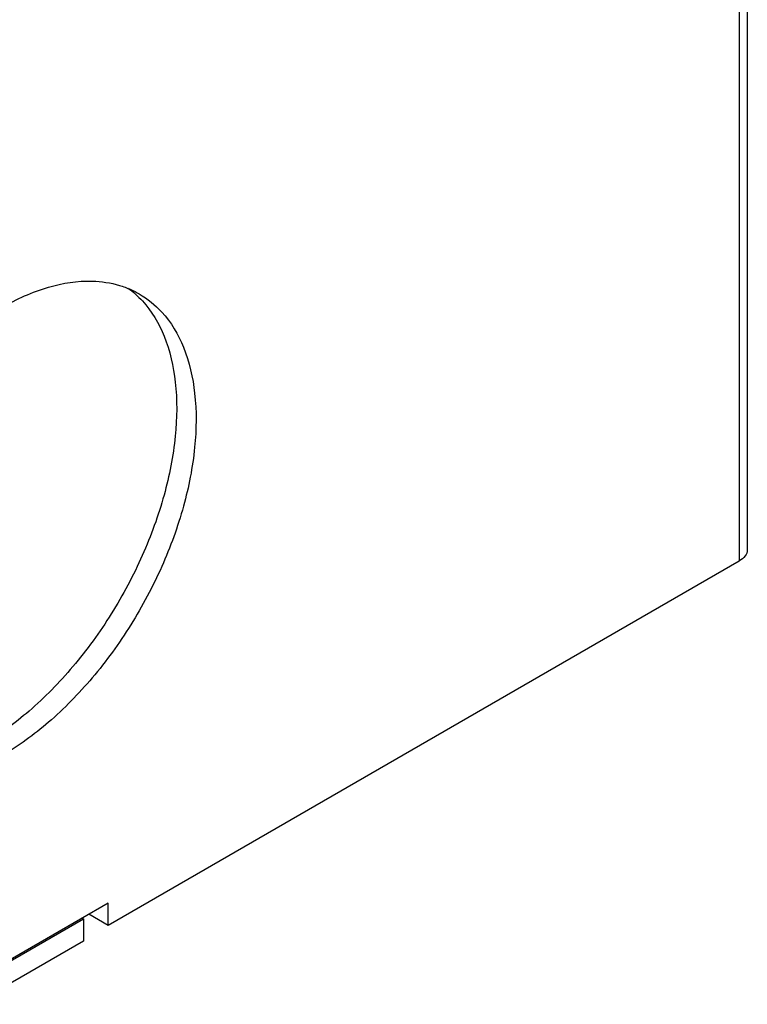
# Model space of a CAD drawing. Header units: inches. Extents: x 0 to 34, y 0 to 22.
# Tile 46 of 49: x 31.306 to 31.698, y 17.32 to 17.849. Entities that reach past the tile are written whole.
import ezdxf

# ---------------------------------------------------------------- set-up
doc = ezdxf.new("R2010")
doc.units = ezdxf.units.IN
doc.header["$LTSCALE"] = 1.87
doc.header["$MEASUREMENT"] = 0
doc.layers.get('0').update_dxf_attribs({"linetype": 'CONTINUOUS'})

msp = doc.modelspace()

# ---------------------------------------------------------------- linework, layer by layer
at = {"color": 7, "linetype": 'CONTINUOUS'}
for p, q in [((31.69784, 19.76415), (31.69784, 17.56418)), ((31.69352, 19.75813), (31.69352, 17.55816)), ((31.69352, 17.55816), (31.35388, 17.36206)), ((31.35388, 17.37411), (31.29333, 17.33915)), ((31.35388, 17.36206), (31.35388, 17.37411)), ((31.33996, 17.36607), (31.34066, 17.36567)), ((31.35388, 17.36206), (31.34344, 17.36808)), ((31.28185, 17.33172), (31.34066, 17.36567)), ((31.34066, 17.36567), (31.34066, 17.35362)), ((31.34066, 17.35362), (31.28185, 17.31966))]:
    msp.add_line(p, q, dxfattribs=at)
for points, knots in [([(31.29681, 17.69459), (31.30468, 17.69913), (31.32032, 17.70627), (31.34229, 17.70983), (31.3552, 17.7079), (31.35993, 17.7065)], [0, 0, 0, 0, 0.414747, 0.776133, 1, 1, 1, 1]), ([(31.35993, 17.7065), (31.36201, 17.70588), (31.36567, 17.70454), (31.36913, 17.70276), (31.37061, 17.7019)], [0, 0, 0, 0, 0.559401, 1, 1, 1, 1]), ([(31.37061, 17.7019), (31.37511, 17.69929), (31.38511, 17.69118), (31.396, 17.67258), (31.40163, 17.6473), (31.40127, 17.61818), (31.39505, 17.58669), (31.38334, 17.55453), (31.36679, 17.52345), (31.34632, 17.49521), (31.3231, 17.47137), (31.30569, 17.45863), (31.29681, 17.4535)], [0, 0, 0, 0, 0.05274, 0.128528, 0.215086, 0.31388, 0.423555, 0.540931, 0.661784, 0.781467, 0.895471, 1, 1, 1, 1]), ([(31.37229, 17.69815), (31.37734, 17.69265), (31.38556, 17.67861), (31.39119, 17.65333), (31.39083, 17.62421), (31.38461, 17.59272), (31.3729, 17.56055), (31.35635, 17.52948), (31.33588, 17.50124), (31.31266, 17.4774), (31.29525, 17.46466), (31.28637, 17.45953)], [0, 0, 0, 0, 0.080008, 0.171385, 0.27568, 0.391461, 0.515372, 0.642954, 0.7693, 0.889652, 1, 1, 1, 1]), ([(31.69784, 17.56418), (31.69784, 17.56303), (31.69683, 17.56047), (31.69474, 17.55886), (31.69352, 17.55816)], [0, 0, 0, 0, 0.449523, 1, 1, 1, 1])]:
    msp.add_open_spline(points, degree=3, knots=knots, dxfattribs=at)
msp.add_open_spline([(31.36457, 17.70506), (31.36737, 17.70302), (31.36996, 17.7007), (31.37229, 17.69815)], degree=3, dxfattribs=at)

doc.saveas('drawing.dxf')
